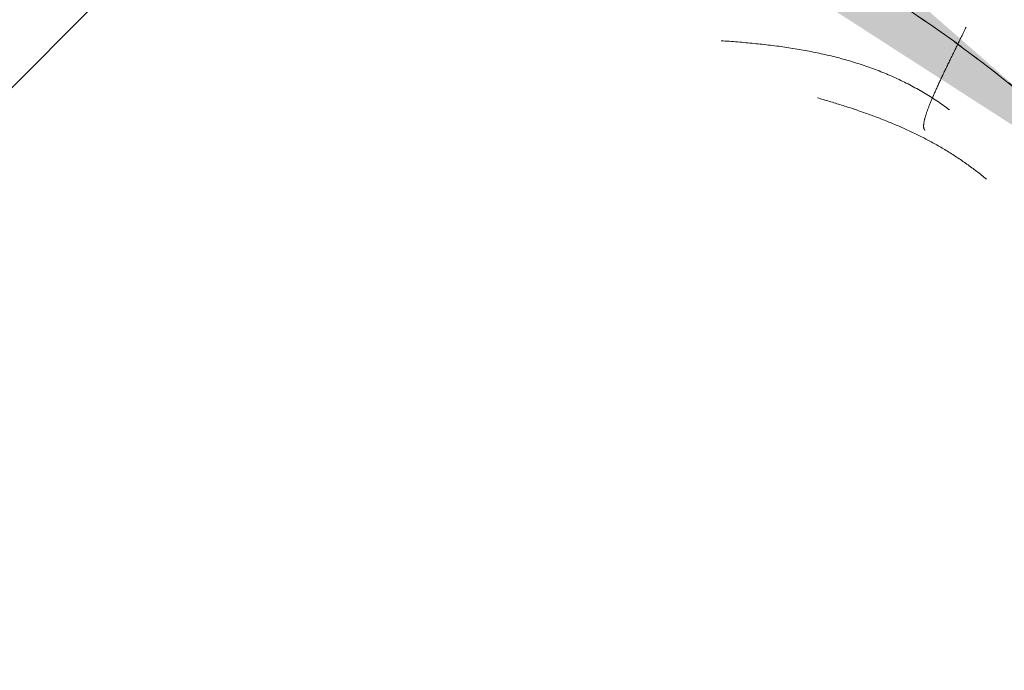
# Model space of a CAD drawing. Header units: millimetres. Extents: x 16156 to 91527, y 4646 to 113494.
# Tile 64 of 210: x 27702 to 27861, y 59739 to 59844. Entities that reach past the tile are written whole.
import ezdxf

# ---------------------------------------------------------------- set-up
doc = ezdxf.new("R2010")
doc.units = ezdxf.units.MM
doc.linetypes.add('ARC Demolished', pattern=[7.14375, 4.7625, -2.38125])
for name, color, linetype, lineweight in [('A--AR9__AlgVoorz', 1, 'Continuous', 9), ('A--L74__VasteSanitaireVoorz', 1, 'ARC Demolished', 9), ('A--L82__LosseGebruikersInvent', 1, 'ARC Demolished', 9)]:
    doc.layers.add(name, color=color, linetype=linetype, lineweight=lineweight)
pattern_1 = [(225, (27703.24, 59634.44), (212.132, -212.132), [])]

# ---------------------------------------------------------------- blocks, each defined once
blk = doc.blocks.new('FP_171-AB-Begane grond - slooptekening')
at = {"layer": 'A--L82__LosseGebruikersInvent', "color": 240, "linetype": 'Continuous'}
for p, q in [((27815.62, 59840.99), (27815.29, 59841.01)), ((27815.62, 59840.99), (27815.29, 59841.01)), ((27815.95, 59840.96), (27815.62, 59840.99)), ((27815.95, 59840.96), (27815.62, 59840.99)), ((27816.28, 59840.94), (27815.95, 59840.96)), ((27816.28, 59840.94), (27815.95, 59840.96)), ((27816.61, 59840.92), (27816.28, 59840.94)), ((27816.61, 59840.92), (27816.28, 59840.94)), ((27816.95, 59840.89), (27816.61, 59840.92)), ((27816.95, 59840.89), (27816.61, 59840.92)), ((27817.28, 59840.87), (27816.95, 59840.89)), ((27817.28, 59840.87), (27816.95, 59840.89)), ((27817.61, 59840.84), (27817.28, 59840.87)), ((27817.61, 59840.84), (27817.28, 59840.87)), ((27817.94, 59840.81), (27817.61, 59840.84)), ((27817.94, 59840.81), (27817.61, 59840.84)), ((27818.27, 59840.79), (27817.94, 59840.81)), ((27818.27, 59840.79), (27817.94, 59840.81)), ((27818.61, 59840.76), (27818.27, 59840.79)), ((27818.61, 59840.76), (27818.27, 59840.79)), ((27818.94, 59840.73), (27818.61, 59840.76)), ((27818.94, 59840.73), (27818.61, 59840.76)), ((27819.27, 59840.7), (27818.94, 59840.73)), ((27819.27, 59840.7), (27818.94, 59840.73)), ((27819.6, 59840.67), (27819.27, 59840.7)), ((27819.6, 59840.67), (27819.27, 59840.7)), ((27819.93, 59840.64), (27819.6, 59840.67)), ((27819.93, 59840.64), (27819.6, 59840.67)), ((27820.26, 59840.61), (27819.93, 59840.64)), ((27820.26, 59840.61), (27819.93, 59840.64)), ((27820.6, 59840.58), (27820.26, 59840.61)), ((27820.6, 59840.58), (27820.26, 59840.61)), ((27820.93, 59840.54), (27820.6, 59840.58)), ((27820.93, 59840.54), (27820.6, 59840.58)), ((27821.26, 59840.51), (27820.93, 59840.54)), ((27821.26, 59840.51), (27820.93, 59840.54)), ((27821.59, 59840.47), (27821.26, 59840.51)), ((27821.59, 59840.47), (27821.26, 59840.51)), ((27821.92, 59840.44), (27821.59, 59840.47)), ((27821.92, 59840.44), (27821.59, 59840.47)), ((27822.25, 59840.4), (27821.92, 59840.44)), ((27822.25, 59840.4), (27821.92, 59840.44)), ((27822.59, 59840.36), (27822.25, 59840.4)), ((27822.59, 59840.36), (27822.25, 59840.4)), ((27822.92, 59840.32), (27822.59, 59840.36)), ((27822.92, 59840.32), (27822.59, 59840.36)), ((27823.25, 59840.28), (27822.92, 59840.32)), ((27823.25, 59840.28), (27822.92, 59840.32)), ((27823.58, 59840.24), (27823.25, 59840.28)), ((27823.58, 59840.24), (27823.25, 59840.28)), ((27823.91, 59840.2), (27823.58, 59840.24)), ((27823.91, 59840.2), (27823.58, 59840.24)), ((27824.24, 59840.16), (27823.91, 59840.2)), ((27824.24, 59840.16), (27823.91, 59840.2)), ((27824.57, 59840.12), (27824.24, 59840.16)), ((27824.57, 59840.12), (27824.24, 59840.16)), ((27824.9, 59840.07), (27824.57, 59840.12)), ((27824.9, 59840.07), (27824.57, 59840.12)), ((27825.23, 59840.02), (27824.9, 59840.07)), ((27825.23, 59840.02), (27824.9, 59840.07)), ((27825.56, 59839.98), (27825.23, 59840.02)), ((27825.56, 59839.98), (27825.23, 59840.02)), ((27825.89, 59839.93), (27825.56, 59839.98)), ((27825.89, 59839.93), (27825.56, 59839.98)), ((27826.22, 59839.88), (27825.89, 59839.93)), ((27826.22, 59839.88), (27825.89, 59839.93)), ((27826.54, 59839.83), (27826.22, 59839.88)), ((27826.54, 59839.83), (27826.22, 59839.88)), ((27826.87, 59839.78), (27826.54, 59839.83)), ((27826.87, 59839.78), (27826.54, 59839.83)), ((27827.2, 59839.73), (27826.87, 59839.78)), ((27827.2, 59839.73), (27826.87, 59839.78)), ((27827.53, 59839.67), (27827.2, 59839.73)), ((27827.53, 59839.67), (27827.2, 59839.73)), ((27827.85, 59839.62), (27827.53, 59839.67)), ((27827.85, 59839.62), (27827.53, 59839.67)), ((27828.18, 59839.56), (27827.85, 59839.62)), ((27828.18, 59839.56), (27827.85, 59839.62)), ((27828.51, 59839.5), (27828.18, 59839.56)), ((27828.51, 59839.5), (27828.18, 59839.56)), ((27828.83, 59839.44), (27828.51, 59839.5)), ((27828.83, 59839.44), (27828.51, 59839.5)), ((27829.16, 59839.38), (27828.83, 59839.44)), ((27829.16, 59839.38), (27828.83, 59839.44)), ((27829.48, 59839.32), (27829.16, 59839.38)), ((27829.48, 59839.32), (27829.16, 59839.38)), ((27829.81, 59839.26), (27829.48, 59839.32)), ((27829.81, 59839.26), (27829.48, 59839.32)), ((27830.13, 59839.19), (27829.81, 59839.26)), ((27830.13, 59839.19), (27829.81, 59839.26)), ((27830.46, 59839.13), (27830.13, 59839.19)), ((27830.46, 59839.13), (27830.13, 59839.19)), ((27830.78, 59839.06), (27830.46, 59839.13)), ((27830.78, 59839.06), (27830.46, 59839.13)), ((27831.1, 59838.99), (27830.78, 59839.06)), ((27831.1, 59838.99), (27830.78, 59839.06)), ((27831.42, 59838.92), (27831.1, 59838.99)), ((27831.42, 59838.92), (27831.1, 59838.99)), ((27831.74, 59838.85), (27831.42, 59838.92)), ((27831.74, 59838.85), (27831.42, 59838.92)), ((27832.07, 59838.78), (27831.74, 59838.85)), ((27832.07, 59838.78), (27831.74, 59838.85)), ((27832.39, 59838.71), (27832.07, 59838.78)), ((27832.39, 59838.71), (27832.07, 59838.78)), ((27832.71, 59838.63), (27832.39, 59838.71)), ((27832.71, 59838.63), (27832.39, 59838.71)), ((27833.02, 59838.56), (27832.71, 59838.63)), ((27833.02, 59838.56), (27832.71, 59838.63)), ((27833.34, 59838.48), (27833.02, 59838.56)), ((27833.34, 59838.48), (27833.02, 59838.56)), ((27833.66, 59838.4), (27833.34, 59838.48)), ((27833.66, 59838.4), (27833.34, 59838.48)), ((27833.98, 59838.32), (27833.66, 59838.4)), ((27833.98, 59838.32), (27833.66, 59838.4)), ((27834.3, 59838.23), (27833.98, 59838.32)), ((27834.3, 59838.23), (27833.98, 59838.32)), ((27834.61, 59838.15), (27834.3, 59838.23)), ((27834.61, 59838.15), (27834.3, 59838.23)), ((27834.93, 59838.06), (27834.61, 59838.15)), ((27834.93, 59838.06), (27834.61, 59838.15)), ((27835.24, 59837.98), (27834.93, 59838.06)), ((27835.24, 59837.98), (27834.93, 59838.06)), ((27835.56, 59837.89), (27835.24, 59837.98)), ((27835.56, 59837.89), (27835.24, 59837.98)), ((27835.87, 59837.8), (27835.56, 59837.89)), ((27835.87, 59837.8), (27835.56, 59837.89)), ((27836.18, 59837.71), (27835.87, 59837.8)), ((27836.18, 59837.71), (27835.87, 59837.8)), ((27836.49, 59837.61), (27836.18, 59837.71)), ((27836.49, 59837.61), (27836.18, 59837.71)), ((27836.8, 59837.52), (27836.49, 59837.61)), ((27836.8, 59837.52), (27836.49, 59837.61)), ((27837.11, 59837.42), (27836.8, 59837.52)), ((27837.11, 59837.42), (27836.8, 59837.52)), ((27837.42, 59837.32), (27837.11, 59837.42)), ((27837.42, 59837.32), (27837.11, 59837.42)), ((27837.73, 59837.22), (27837.42, 59837.32)), ((27837.73, 59837.22), (27837.42, 59837.32)), ((27838.04, 59837.12), (27837.73, 59837.22)), ((27838.04, 59837.12), (27837.73, 59837.22)), ((27838.35, 59837.02), (27838.04, 59837.12)), ((27838.35, 59837.02), (27838.04, 59837.12)), ((27838.65, 59836.91), (27838.35, 59837.02)), ((27838.65, 59836.91), (27838.35, 59837.02)), ((27838.96, 59836.81), (27838.65, 59836.91)), ((27838.96, 59836.81), (27838.65, 59836.91)), ((27839.26, 59836.7), (27838.96, 59836.81)), ((27839.26, 59836.7), (27838.96, 59836.81)), ((27839.57, 59836.59), (27839.26, 59836.7)), ((27839.57, 59836.59), (27839.26, 59836.7)), ((27839.87, 59836.48), (27839.57, 59836.59)), ((27839.87, 59836.48), (27839.57, 59836.59)), ((27840.17, 59836.37), (27839.87, 59836.48)), ((27840.17, 59836.37), (27839.87, 59836.48)), ((27840.47, 59836.25), (27840.17, 59836.37)), ((27840.47, 59836.25), (27840.17, 59836.37)), ((27840.77, 59836.14), (27840.47, 59836.25)), ((27840.77, 59836.14), (27840.47, 59836.25)), ((27841.07, 59836.02), (27840.77, 59836.14)), ((27841.07, 59836.02), (27840.77, 59836.14)), ((27841.37, 59835.9), (27841.07, 59836.02)), ((27841.37, 59835.9), (27841.07, 59836.02)), ((27841.67, 59835.78), (27841.37, 59835.9)), ((27841.67, 59835.78), (27841.37, 59835.9)), ((27841.96, 59835.65), (27841.67, 59835.78)), ((27841.96, 59835.65), (27841.67, 59835.78)), ((27842.26, 59835.53), (27841.96, 59835.65)), ((27842.26, 59835.53), (27841.96, 59835.65)), ((27842.55, 59835.4), (27842.26, 59835.53)), ((27842.55, 59835.4), (27842.26, 59835.53)), ((27842.85, 59835.27), (27842.55, 59835.4)), ((27842.85, 59835.27), (27842.55, 59835.4)), ((27843.14, 59835.14), (27842.85, 59835.27)), ((27843.14, 59835.14), (27842.85, 59835.27)), ((27843.43, 59835.01), (27843.14, 59835.14)), ((27843.43, 59835.01), (27843.14, 59835.14)), ((27843.72, 59834.88), (27843.43, 59835.01)), ((27843.72, 59834.88), (27843.43, 59835.01)), ((27844.01, 59834.74), (27843.72, 59834.88)), ((27844.01, 59834.74), (27843.72, 59834.88)), ((27844.3, 59834.6), (27844.01, 59834.74)), ((27844.3, 59834.6), (27844.01, 59834.74)), ((27844.58, 59834.46), (27844.3, 59834.6)), ((27844.58, 59834.46), (27844.3, 59834.6)), ((27844.87, 59834.32), (27844.58, 59834.46)), ((27844.87, 59834.32), (27844.58, 59834.46)), ((27845.15, 59834.18), (27844.87, 59834.32)), ((27845.15, 59834.18), (27844.87, 59834.32)), ((27845.44, 59834.04), (27845.15, 59834.18)), ((27845.44, 59834.04), (27845.15, 59834.18)), ((27845.72, 59833.89), (27845.44, 59834.04)), ((27845.72, 59833.89), (27845.44, 59834.04)), ((27846, 59833.74), (27845.72, 59833.89)), ((27846, 59833.74), (27845.72, 59833.89)), ((27846.28, 59833.59), (27846, 59833.74)), ((27846.28, 59833.59), (27846, 59833.74)), ((27846.56, 59833.44), (27846.28, 59833.59)), ((27846.56, 59833.44), (27846.28, 59833.59)), ((27846.84, 59833.29), (27846.56, 59833.44)), ((27846.84, 59833.29), (27846.56, 59833.44)), ((27847.11, 59833.13), (27846.84, 59833.29)), ((27847.11, 59833.13), (27846.84, 59833.29)), ((27847.39, 59832.98), (27847.11, 59833.13)), ((27847.39, 59832.98), (27847.11, 59833.13)), ((27847.66, 59832.82), (27847.39, 59832.98)), ((27847.66, 59832.82), (27847.39, 59832.98)), ((27847.94, 59832.66), (27847.66, 59832.82)), ((27847.94, 59832.66), (27847.66, 59832.82)), ((27848.21, 59832.49), (27847.94, 59832.66)), ((27848.21, 59832.49), (27847.94, 59832.66)), ((27848.48, 59832.33), (27848.21, 59832.49)), ((27848.48, 59832.33), (27848.21, 59832.49)), ((27848.75, 59832.16), (27848.48, 59832.33)), ((27848.75, 59832.16), (27848.48, 59832.33)), ((27849.02, 59832), (27848.75, 59832.16)), ((27849.02, 59832), (27848.75, 59832.16)), ((27849.28, 59831.83), (27849.02, 59832)), ((27849.28, 59831.83), (27849.02, 59832)), ((27849.55, 59831.66), (27849.28, 59831.83)), ((27849.55, 59831.66), (27849.28, 59831.83)), ((27849.81, 59831.48), (27849.55, 59831.66)), ((27849.81, 59831.48), (27849.55, 59831.66)), ((27850.08, 59831.31), (27849.81, 59831.48)), ((27850.08, 59831.31), (27849.81, 59831.48)), ((27850.34, 59831.13), (27850.08, 59831.31)), ((27850.34, 59831.13), (27850.08, 59831.31)), ((27850.6, 59830.95), (27850.34, 59831.13)), ((27850.6, 59830.95), (27850.34, 59831.13)), ((27850.86, 59830.77), (27850.6, 59830.95)), ((27850.86, 59830.77), (27850.6, 59830.95)), ((27851.12, 59830.59), (27850.86, 59830.77)), ((27851.12, 59830.59), (27850.86, 59830.77)), ((27851.37, 59830.41), (27851.12, 59830.59)), ((27851.37, 59830.41), (27851.12, 59830.59)), ((27851.63, 59830.22), (27851.37, 59830.41)), ((27851.63, 59830.22), (27851.37, 59830.41)), ((27851.88, 59830.04), (27851.63, 59830.22)), ((27851.88, 59830.04), (27851.63, 59830.22)), ((27852.13, 59829.85), (27851.88, 59830.04)), ((27852.13, 59829.85), (27851.88, 59830.04))]:
    blk.add_line(p, q, dxfattribs=at)
blk = doc.blocks.new('FP_175-AB-Begane grond - slooptekening')
at = {"layer": 'A--L74__VasteSanitaireVoorz', "color": 240, "linetype": 'Continuous'}
for p, q in [((-144.94, -192.13), (-144.91, -192.16)), ((-144.94, -192.13), (-144.91, -192.16)), ((-144.91, -192.16), (-144.89, -192.18)), ((-144.91, -192.16), (-144.89, -192.18)), ((-144.89, -192.18), (-144.87, -192.21)), ((-144.89, -192.18), (-144.87, -192.21)), ((-144.87, -192.21), (-144.85, -192.24)), ((-144.87, -192.21), (-144.85, -192.24)), ((-144.85, -192.24), (-144.83, -192.27)), ((-144.85, -192.24), (-144.83, -192.27)), ((-144.83, -192.27), (-144.81, -192.31)), ((-144.83, -192.27), (-144.81, -192.31)), ((-144.86, -193.81), (-144.88, -193.9)), ((-144.86, -193.81), (-144.88, -193.9)), ((-144.84, -193.73), (-144.86, -193.81)), ((-144.84, -193.73), (-144.86, -193.81)), ((-144.82, -193.65), (-144.84, -193.73)), ((-144.82, -193.65), (-144.84, -193.73)), ((-144.81, -193.57), (-144.82, -193.65)), ((-144.81, -193.57), (-144.82, -193.65)), ((-144.81, -192.31), (-144.79, -192.34)), ((-144.81, -192.31), (-144.79, -192.34)), ((-144.79, -193.49), (-144.81, -193.57)), ((-144.79, -193.49), (-144.81, -193.57)), ((-144.79, -192.34), (-144.78, -192.38)), ((-144.79, -192.34), (-144.78, -192.38)), ((-144.78, -193.41), (-144.79, -193.49)), ((-144.78, -193.41), (-144.79, -193.49)), ((-144.78, -192.38), (-144.77, -192.42)), ((-144.78, -192.38), (-144.77, -192.42)), ((-144.77, -193.34), (-144.78, -193.41)), ((-144.77, -193.34), (-144.78, -193.41)), ((-144.77, -192.42), (-144.75, -192.46)), ((-144.77, -192.42), (-144.75, -192.46)), ((-144.75, -193.27), (-144.77, -193.34)), ((-144.75, -193.27), (-144.77, -193.34)), ((-144.75, -192.46), (-144.74, -192.51)), ((-144.75, -192.46), (-144.74, -192.51)), ((-144.74, -193.2), (-144.75, -193.27)), ((-144.74, -193.2), (-144.75, -193.27)), ((-144.74, -192.51), (-144.74, -192.55)), ((-144.74, -192.51), (-144.74, -192.55)), ((-144.74, -192.55), (-144.73, -192.6)), ((-144.74, -192.55), (-144.73, -192.6)), ((-144.73, -193.06), (-144.74, -193.13)), ((-144.73, -193.06), (-144.74, -193.13)), ((-144.74, -193.13), (-144.74, -193.2)), ((-144.74, -193.13), (-144.74, -193.2)), ((-144.73, -192.6), (-144.72, -192.65)), ((-144.73, -192.6), (-144.72, -192.65)), ((-144.72, -193), (-144.73, -193.06)), ((-144.72, -193), (-144.73, -193.06)), ((-144.72, -192.65), (-144.72, -192.71)), ((-144.72, -192.65), (-144.72, -192.71)), ((-144.72, -192.71), (-144.72, -192.76)), ((-144.72, -192.71), (-144.72, -192.76)), ((-144.72, -192.76), (-144.72, -192.82)), ((-144.72, -192.76), (-144.72, -192.82)), ((-144.72, -192.82), (-144.72, -192.87)), ((-144.72, -192.82), (-144.72, -192.87)), ((-144.72, -192.87), (-144.72, -192.94)), ((-144.72, -192.87), (-144.72, -192.94)), ((-144.72, -192.94), (-144.72, -193)), ((-144.72, -192.94), (-144.72, -193)), ((-145.36, -195.41), (-145.4, -195.53)), ((-145.36, -195.41), (-145.4, -195.53)), ((-145.32, -195.3), (-145.36, -195.41)), ((-145.32, -195.3), (-145.36, -195.41)), ((-145.28, -195.19), (-145.32, -195.3)), ((-145.28, -195.19), (-145.32, -195.3)), ((-145.24, -195.08), (-145.28, -195.19)), ((-145.24, -195.08), (-145.28, -195.19)), ((-145.2, -194.97), (-145.24, -195.08)), ((-145.2, -194.97), (-145.24, -195.08)), ((-145.17, -194.86), (-145.2, -194.97)), ((-145.17, -194.86), (-145.2, -194.97)), ((-145.13, -194.76), (-145.17, -194.86)), ((-145.13, -194.76), (-145.17, -194.86)), ((-145.1, -194.65), (-145.13, -194.76)), ((-145.1, -194.65), (-145.13, -194.76)), ((-145.07, -194.55), (-145.1, -194.65)), ((-145.07, -194.55), (-145.1, -194.65)), ((-145.04, -194.45), (-145.07, -194.55)), ((-145.04, -194.45), (-145.07, -194.55)), ((-145.01, -194.36), (-145.04, -194.45)), ((-145.01, -194.36), (-145.04, -194.45)), ((-144.98, -194.26), (-145.01, -194.36)), ((-144.98, -194.26), (-145.01, -194.36)), ((-144.95, -194.17), (-144.98, -194.26)), ((-144.95, -194.17), (-144.98, -194.26)), ((-144.93, -194.08), (-144.95, -194.17)), ((-144.93, -194.08), (-144.95, -194.17)), ((-144.91, -193.99), (-144.93, -194.08)), ((-144.91, -193.99), (-144.93, -194.08)), ((-144.88, -193.9), (-144.91, -193.99)), ((-144.88, -193.9), (-144.91, -193.99)), ((-146, -197.04), (-146.06, -197.17)), ((-146, -197.04), (-146.06, -197.17)), ((-145.95, -196.9), (-146, -197.04)), ((-145.95, -196.9), (-146, -197.04)), ((-145.89, -196.77), (-145.95, -196.9)), ((-145.89, -196.77), (-145.95, -196.9)), ((-145.84, -196.64), (-145.89, -196.77)), ((-145.84, -196.64), (-145.89, -196.77)), ((-145.78, -196.51), (-145.84, -196.64)), ((-145.78, -196.51), (-145.84, -196.64)), ((-145.73, -196.38), (-145.78, -196.51)), ((-145.73, -196.38), (-145.78, -196.51)), ((-145.68, -196.25), (-145.73, -196.38)), ((-145.68, -196.25), (-145.73, -196.38)), ((-145.63, -196.13), (-145.68, -196.25)), ((-145.63, -196.13), (-145.68, -196.25)), ((-145.58, -196), (-145.63, -196.13)), ((-145.58, -196), (-145.63, -196.13)), ((-145.54, -195.88), (-145.58, -196)), ((-145.54, -195.88), (-145.58, -196)), ((-145.49, -195.76), (-145.54, -195.88)), ((-145.49, -195.76), (-145.54, -195.88)), ((-145.45, -195.64), (-145.49, -195.76)), ((-145.45, -195.64), (-145.49, -195.76)), ((-145.4, -195.53), (-145.45, -195.64)), ((-145.4, -195.53), (-145.45, -195.64)), ((-146.69, -198.62), (-146.76, -198.77)), ((-146.69, -198.62), (-146.76, -198.77)), ((-146.62, -198.47), (-146.69, -198.62)), ((-146.62, -198.47), (-146.69, -198.62)), ((-146.56, -198.32), (-146.62, -198.47)), ((-146.56, -198.32), (-146.62, -198.47)), ((-146.49, -198.17), (-146.56, -198.32)), ((-146.49, -198.17), (-146.56, -198.32)), ((-146.43, -198.02), (-146.49, -198.17)), ((-146.43, -198.02), (-146.49, -198.17)), ((-146.36, -197.88), (-146.43, -198.02)), ((-146.36, -197.88), (-146.43, -198.02)), ((-146.3, -197.73), (-146.36, -197.88)), ((-146.3, -197.73), (-146.36, -197.88)), ((-146.24, -197.59), (-146.3, -197.73)), ((-146.24, -197.59), (-146.3, -197.73)), ((-146.18, -197.45), (-146.24, -197.59)), ((-146.18, -197.45), (-146.24, -197.59)), ((-146.12, -197.31), (-146.18, -197.45)), ((-146.12, -197.31), (-146.18, -197.45)), ((-146.06, -197.17), (-146.12, -197.31)), ((-146.06, -197.17), (-146.12, -197.31)), ((-147.42, -200.19), (-147.49, -200.36)), ((-147.42, -200.19), (-147.49, -200.36)), ((-147.34, -200.03), (-147.42, -200.19)), ((-147.34, -200.03), (-147.42, -200.19)), ((-147.26, -199.87), (-147.34, -200.03)), ((-147.26, -199.87), (-147.34, -200.03)), ((-147.19, -199.71), (-147.26, -199.87)), ((-147.19, -199.71), (-147.26, -199.87)), ((-147.12, -199.55), (-147.19, -199.71)), ((-147.12, -199.55), (-147.19, -199.71)), ((-147.04, -199.39), (-147.12, -199.55)), ((-147.04, -199.39), (-147.12, -199.55)), ((-146.97, -199.23), (-147.04, -199.39)), ((-146.97, -199.23), (-147.04, -199.39)), ((-146.9, -199.08), (-146.97, -199.23)), ((-146.9, -199.08), (-146.97, -199.23)), ((-146.83, -198.92), (-146.9, -199.08)), ((-146.83, -198.92), (-146.9, -199.08)), ((-146.76, -198.77), (-146.83, -198.92)), ((-146.76, -198.77), (-146.83, -198.92)), ((-148.13, -201.71), (-148.22, -201.89)), ((-148.13, -201.71), (-148.22, -201.89)), ((-148.05, -201.54), (-148.13, -201.71)), ((-148.05, -201.54), (-148.13, -201.71)), ((-147.97, -201.37), (-148.05, -201.54)), ((-147.97, -201.37), (-148.05, -201.54)), ((-147.89, -201.2), (-147.97, -201.37)), ((-147.89, -201.2), (-147.97, -201.37)), ((-147.81, -201.03), (-147.89, -201.2)), ((-147.81, -201.03), (-147.89, -201.2)), ((-147.73, -200.86), (-147.81, -201.03)), ((-147.73, -200.86), (-147.81, -201.03)), ((-147.65, -200.69), (-147.73, -200.86)), ((-147.65, -200.69), (-147.73, -200.86)), ((-147.57, -200.52), (-147.65, -200.69)), ((-147.57, -200.52), (-147.65, -200.69)), ((-147.49, -200.36), (-147.57, -200.52)), ((-147.49, -200.36), (-147.57, -200.52)), ((-148.9, -203.31), (-148.99, -203.49)), ((-148.9, -203.31), (-148.99, -203.49)), ((-148.82, -203.13), (-148.9, -203.31)), ((-148.82, -203.13), (-148.9, -203.31)), ((-148.73, -202.95), (-148.82, -203.13)), ((-148.73, -202.95), (-148.82, -203.13)), ((-148.64, -202.77), (-148.73, -202.95)), ((-148.64, -202.77), (-148.73, -202.95)), ((-148.56, -202.59), (-148.64, -202.77)), ((-148.56, -202.59), (-148.64, -202.77)), ((-148.47, -202.41), (-148.56, -202.59)), ((-148.47, -202.41), (-148.56, -202.59)), ((-148.39, -202.24), (-148.47, -202.41)), ((-148.39, -202.24), (-148.47, -202.41)), ((-148.3, -202.06), (-148.39, -202.24)), ((-148.3, -202.06), (-148.39, -202.24)), ((-148.22, -201.89), (-148.3, -202.06)), ((-148.22, -201.89), (-148.3, -202.06)), ((-149.71, -204.97), (-149.81, -205.15)), ((-149.71, -204.97), (-149.81, -205.15)), ((-149.62, -204.78), (-149.71, -204.97)), ((-149.62, -204.78), (-149.71, -204.97)), ((-149.53, -204.59), (-149.62, -204.78)), ((-149.53, -204.59), (-149.62, -204.78)), ((-149.44, -204.41), (-149.53, -204.59)), ((-149.44, -204.41), (-149.53, -204.59)), ((-149.35, -204.22), (-149.44, -204.41)), ((-149.35, -204.22), (-149.44, -204.41)), ((-149.26, -204.04), (-149.35, -204.22)), ((-149.26, -204.04), (-149.35, -204.22)), ((-149.17, -203.86), (-149.26, -204.04)), ((-149.17, -203.86), (-149.26, -204.04)), ((-149.08, -203.67), (-149.17, -203.86)), ((-149.08, -203.67), (-149.17, -203.86)), ((-148.99, -203.49), (-149.08, -203.67)), ((-148.99, -203.49), (-149.08, -203.67)), ((-150.45, -206.47), (-150.55, -206.67)), ((-150.45, -206.47), (-150.55, -206.67)), ((-150.36, -206.28), (-150.45, -206.47)), ((-150.36, -206.28), (-150.45, -206.47)), ((-150.27, -206.09), (-150.36, -206.28)), ((-150.27, -206.09), (-150.36, -206.28)), ((-150.17, -205.91), (-150.27, -206.09)), ((-150.17, -205.91), (-150.27, -206.09)), ((-150.08, -205.72), (-150.17, -205.91)), ((-150.08, -205.72), (-150.17, -205.91)), ((-149.99, -205.53), (-150.08, -205.72)), ((-149.99, -205.53), (-150.08, -205.72)), ((-149.9, -205.34), (-149.99, -205.53)), ((-149.9, -205.34), (-149.99, -205.53)), ((-149.81, -205.15), (-149.9, -205.34)), ((-149.81, -205.15), (-149.9, -205.34)), ((-151.21, -208), (-151.3, -208.2)), ((-151.21, -208), (-151.3, -208.2)), ((-151.11, -207.81), (-151.21, -208)), ((-151.11, -207.81), (-151.21, -208)), ((-151.02, -207.62), (-151.11, -207.81)), ((-151.02, -207.62), (-151.11, -207.81)), ((-150.92, -207.43), (-151.02, -207.62)), ((-150.92, -207.43), (-151.02, -207.62)), ((-150.83, -207.24), (-150.92, -207.43)), ((-150.83, -207.24), (-150.92, -207.43)), ((-150.74, -207.05), (-150.83, -207.24)), ((-150.74, -207.05), (-150.83, -207.24)), ((-150.64, -206.86), (-150.74, -207.05)), ((-150.64, -206.86), (-150.74, -207.05)), ((-150.55, -206.67), (-150.64, -206.86)), ((-150.55, -206.67), (-150.64, -206.86)), ((-151.49, -208.58), (-151.58, -208.77)), ((-151.49, -208.58), (-151.58, -208.77)), ((-151.39, -208.39), (-151.49, -208.58)), ((-151.39, -208.39), (-151.49, -208.58)), ((-151.3, -208.2), (-151.39, -208.39)), ((-151.3, -208.2), (-151.39, -208.39))]:
    blk.add_line(p, q, dxfattribs=at)
at = {"layer": 'A--L74__VasteSanitaireVoorz', "flags": 128}
blk.add_lwpolyline([(255, 0), (254.8, -10.2), (254.18, -20.38), (253.17, -30.53), (251.74, -40.63), (249.92, -50.66), (247.69, -60.61), (245.07, -70.47), (242.06, -80.21), (238.65, -89.83), (234.87, -99.3), (230.71, -108.61), (226.18, -117.75), (221.29, -126.7), (216.05, -135.45), (210.46, -143.98), (204.53, -152.28), (198.28, -160.34), (191.71, -168.14), (184.83, -175.67), (177.66, -182.93), (170.2, -189.88), (162.47, -196.54), (154.48, -202.88), (146.25, -208.89), (137.78, -214.58), (129.09, -219.91), (120.19, -224.9), (111.1, -229.53), (101.83, -233.78), (92.4, -237.67), (82.82, -241.17), (73.11, -244.29), (63.28, -247.02), (53.36, -249.36), (43.34, -251.29), (33.26, -252.82), (23.12, -253.95), (12.95, -254.67), (2.75, -254.99), (-7.45, -254.89), (-17.63, -254.39), (-27.79, -253.48), (-37.91, -252.17), (-47.96, -250.45), (-57.94, -248.33), (-67.82, -245.82), (-77.6, -242.91), (-87.25, -239.61), (-96.76, -235.93), (-106.12, -231.87), (-115.3, -227.44), (-124.31, -222.65), (-133.11, -217.5), (-141.7, -212), (-150.07, -206.17), (-158.19, -200), (-166.06, -193.51), (-173.67, -186.72), (-181, -179.62), (-188.04, -172.24), (-194.77, -164.59), (-201.2, -156.67), (-207.3, -148.49), (-213.08, -140.09), (-218.51, -131.45), (-223.59, -122.61), (-228.31, -113.57), (-232.67, -104.35), (-236.66, -94.96), (-240.27, -85.42), (-243.49, -75.75), (-246.32, -65.95), (-248.76, -56.04), (-250.81, -46.05), (-252.45, -35.99), (-253.69, -25.86), (-254.52, -15.7), (-254.94, -5.51), (-255, 0)], dxfattribs=at)
blk = doc.blocks.new('FP_177-AB-Begane grond - slooptekening')
at = {"layer": 'A--L74__VasteSanitaireVoorz', "color": 240, "linetype": 'Continuous'}
for p, q in [((-154.84, -184.25), (-154.65, -184.4)), ((-154.84, -184.25), (-154.65, -184.4)), ((-154.65, -184.4), (-154.45, -184.56)), ((-154.65, -184.4), (-154.45, -184.56)), ((-154.45, -184.56), (-154.26, -184.72)), ((-154.45, -184.56), (-154.26, -184.72)), ((-154.26, -184.72), (-154.07, -184.88)), ((-154.26, -184.72), (-154.07, -184.88)), ((-154.07, -184.88), (-153.87, -185.03)), ((-154.07, -184.88), (-153.87, -185.03)), ((-153.87, -185.03), (-153.68, -185.19)), ((-153.87, -185.03), (-153.68, -185.19)), ((-153.68, -185.19), (-153.48, -185.34)), ((-153.68, -185.19), (-153.48, -185.34)), ((-153.48, -185.34), (-153.29, -185.49)), ((-153.48, -185.34), (-153.29, -185.49)), ((-153.29, -185.49), (-153.09, -185.64)), ((-153.29, -185.49), (-153.09, -185.64)), ((-153.09, -185.64), (-152.89, -185.79)), ((-153.09, -185.64), (-152.89, -185.79)), ((-152.89, -185.79), (-152.69, -185.94)), ((-152.89, -185.79), (-152.69, -185.94)), ((-152.69, -185.94), (-152.49, -186.09)), ((-152.69, -185.94), (-152.49, -186.09)), ((-152.49, -186.09), (-152.29, -186.24)), ((-152.49, -186.09), (-152.29, -186.24)), ((-152.29, -186.24), (-152.09, -186.39)), ((-152.29, -186.24), (-152.09, -186.39)), ((-152.09, -186.39), (-151.89, -186.53)), ((-152.09, -186.39), (-151.89, -186.53)), ((-151.89, -186.53), (-151.69, -186.68)), ((-151.89, -186.53), (-151.69, -186.68)), ((-151.69, -186.68), (-151.48, -186.82)), ((-151.69, -186.68), (-151.48, -186.82)), ((-151.48, -186.82), (-151.28, -186.96)), ((-151.48, -186.82), (-151.28, -186.96)), ((-151.28, -186.96), (-151.07, -187.11)), ((-151.28, -186.96), (-151.07, -187.11)), ((-151.07, -187.11), (-150.87, -187.25)), ((-151.07, -187.11), (-150.87, -187.25)), ((-150.87, -187.25), (-150.66, -187.39)), ((-150.87, -187.25), (-150.66, -187.39)), ((-150.66, -187.39), (-150.46, -187.53)), ((-150.66, -187.39), (-150.46, -187.53)), ((-150.46, -187.53), (-150.25, -187.66)), ((-150.46, -187.53), (-150.25, -187.66)), ((-150.25, -187.66), (-150.04, -187.8)), ((-150.25, -187.66), (-150.04, -187.8)), ((-150.04, -187.8), (-149.83, -187.94)), ((-150.04, -187.8), (-149.83, -187.94)), ((-149.83, -187.94), (-149.62, -188.07)), ((-149.83, -187.94), (-149.62, -188.07)), ((-149.62, -188.07), (-149.41, -188.21)), ((-149.62, -188.07), (-149.41, -188.21)), ((-149.41, -188.21), (-149.2, -188.34)), ((-149.41, -188.21), (-149.2, -188.34)), ((-149.2, -188.34), (-148.99, -188.48)), ((-149.2, -188.34), (-148.99, -188.48)), ((-148.99, -188.48), (-148.78, -188.61)), ((-148.99, -188.48), (-148.78, -188.61)), ((-148.78, -188.61), (-148.56, -188.74)), ((-148.78, -188.61), (-148.56, -188.74)), ((-148.56, -188.74), (-148.35, -188.87)), ((-148.56, -188.74), (-148.35, -188.87)), ((-148.35, -188.87), (-148.14, -189)), ((-148.35, -188.87), (-148.14, -189)), ((-148.14, -189), (-147.92, -189.13)), ((-148.14, -189), (-147.92, -189.13)), ((-147.92, -189.13), (-147.71, -189.25)), ((-147.92, -189.13), (-147.71, -189.25)), ((-147.71, -189.25), (-147.49, -189.38)), ((-147.71, -189.25), (-147.49, -189.38)), ((-147.49, -189.38), (-147.27, -189.51)), ((-147.49, -189.38), (-147.27, -189.51)), ((-147.27, -189.51), (-147.06, -189.63)), ((-147.27, -189.51), (-147.06, -189.63)), ((-147.06, -189.63), (-146.84, -189.75)), ((-147.06, -189.63), (-146.84, -189.75)), ((-146.84, -189.75), (-146.62, -189.88)), ((-146.84, -189.75), (-146.62, -189.88)), ((-146.62, -189.88), (-146.4, -190)), ((-146.62, -189.88), (-146.4, -190)), ((-146.4, -190), (-146.18, -190.12)), ((-146.4, -190), (-146.18, -190.12)), ((-146.18, -190.12), (-145.96, -190.24)), ((-146.18, -190.12), (-145.96, -190.24)), ((-145.96, -190.24), (-145.74, -190.36)), ((-145.96, -190.24), (-145.74, -190.36)), ((-145.74, -190.36), (-145.52, -190.48)), ((-145.74, -190.36), (-145.52, -190.48)), ((-145.52, -190.48), (-145.3, -190.6)), ((-145.52, -190.48), (-145.3, -190.6)), ((-145.3, -190.6), (-145.07, -190.71)), ((-145.3, -190.6), (-145.07, -190.71)), ((-145.07, -190.71), (-144.85, -190.83)), ((-145.07, -190.71), (-144.85, -190.83)), ((-144.85, -190.83), (-144.63, -190.94)), ((-144.85, -190.83), (-144.63, -190.94)), ((-144.63, -190.94), (-144.4, -191.06)), ((-144.63, -190.94), (-144.4, -191.06)), ((-144.4, -191.06), (-144.18, -191.17)), ((-144.4, -191.06), (-144.18, -191.17)), ((-144.18, -191.17), (-143.95, -191.28)), ((-144.18, -191.17), (-143.95, -191.28)), ((-143.95, -191.28), (-143.73, -191.39)), ((-143.95, -191.28), (-143.73, -191.39)), ((-143.73, -191.39), (-143.5, -191.51)), ((-143.73, -191.39), (-143.5, -191.51)), ((-143.5, -191.51), (-143.28, -191.62)), ((-143.5, -191.51), (-143.28, -191.62)), ((-143.28, -191.62), (-143.05, -191.72)), ((-143.28, -191.62), (-143.05, -191.72)), ((-143.05, -191.72), (-142.82, -191.83)), ((-143.05, -191.72), (-142.82, -191.83)), ((-142.82, -191.83), (-142.59, -191.94)), ((-142.82, -191.83), (-142.59, -191.94)), ((-142.59, -191.94), (-142.36, -192.05)), ((-142.59, -191.94), (-142.36, -192.05)), ((-142.36, -192.05), (-142.14, -192.15)), ((-142.36, -192.05), (-142.14, -192.15)), ((-142.14, -192.15), (-141.91, -192.26)), ((-142.14, -192.15), (-141.91, -192.26)), ((-141.91, -192.26), (-141.68, -192.36)), ((-141.91, -192.26), (-141.68, -192.36)), ((-141.68, -192.36), (-141.45, -192.47)), ((-141.68, -192.36), (-141.45, -192.47)), ((-141.45, -192.47), (-141.21, -192.57)), ((-141.45, -192.47), (-141.21, -192.57)), ((-141.21, -192.57), (-140.98, -192.67)), ((-141.21, -192.57), (-140.98, -192.67)), ((-140.98, -192.67), (-140.75, -192.77)), ((-140.98, -192.67), (-140.75, -192.77)), ((-140.75, -192.77), (-140.52, -192.87)), ((-140.75, -192.77), (-140.52, -192.87)), ((-140.52, -192.87), (-140.29, -192.97)), ((-140.52, -192.87), (-140.29, -192.97)), ((-140.29, -192.97), (-140.05, -193.07)), ((-140.29, -192.97), (-140.05, -193.07)), ((-140.05, -193.07), (-139.82, -193.17)), ((-140.05, -193.07), (-139.82, -193.17)), ((-139.82, -193.17), (-139.59, -193.26)), ((-139.82, -193.17), (-139.59, -193.26)), ((-139.59, -193.26), (-139.35, -193.36)), ((-139.59, -193.26), (-139.35, -193.36)), ((-139.35, -193.36), (-139.12, -193.46)), ((-139.35, -193.36), (-139.12, -193.46)), ((-139.12, -193.46), (-138.88, -193.55)), ((-139.12, -193.46), (-138.88, -193.55)), ((-138.88, -193.55), (-138.65, -193.65)), ((-138.88, -193.55), (-138.65, -193.65)), ((-138.65, -193.65), (-138.41, -193.74)), ((-138.65, -193.65), (-138.41, -193.74)), ((-138.41, -193.74), (-138.18, -193.83)), ((-138.41, -193.74), (-138.18, -193.83)), ((-138.18, -193.83), (-137.94, -193.93)), ((-138.18, -193.83), (-137.94, -193.93)), ((-137.94, -193.93), (-137.7, -194.02)), ((-137.94, -193.93), (-137.7, -194.02)), ((-137.7, -194.02), (-137.47, -194.11)), ((-137.7, -194.02), (-137.47, -194.11)), ((-137.47, -194.11), (-137.23, -194.2)), ((-137.47, -194.11), (-137.23, -194.2)), ((-137.23, -194.2), (-136.99, -194.29)), ((-137.23, -194.2), (-136.99, -194.29)), ((-136.99, -194.29), (-136.75, -194.38)), ((-136.99, -194.29), (-136.75, -194.38)), ((-136.75, -194.38), (-136.52, -194.47)), ((-136.75, -194.38), (-136.52, -194.47)), ((-136.52, -194.47), (-136.28, -194.55)), ((-136.52, -194.47), (-136.28, -194.55)), ((-136.28, -194.55), (-136.04, -194.64)), ((-136.28, -194.55), (-136.04, -194.64)), ((-136.04, -194.64), (-135.8, -194.73)), ((-136.04, -194.64), (-135.8, -194.73)), ((-135.8, -194.73), (-135.56, -194.81)), ((-135.8, -194.73), (-135.56, -194.81)), ((-135.56, -194.81), (-135.32, -194.9)), ((-135.56, -194.81), (-135.32, -194.9)), ((-135.32, -194.9), (-135.08, -194.98)), ((-135.32, -194.9), (-135.08, -194.98)), ((-135.08, -194.98), (-134.84, -195.07)), ((-135.08, -194.98), (-134.84, -195.07)), ((-134.84, -195.07), (-134.6, -195.15)), ((-134.84, -195.07), (-134.6, -195.15)), ((-134.6, -195.15), (-134.36, -195.23)), ((-134.6, -195.15), (-134.36, -195.23)), ((-134.36, -195.23), (-134.12, -195.32)), ((-134.36, -195.23), (-134.12, -195.32)), ((-134.12, -195.32), (-133.88, -195.4)), ((-134.12, -195.32), (-133.88, -195.4)), ((-133.88, -195.4), (-133.64, -195.48)), ((-133.88, -195.4), (-133.64, -195.48)), ((-133.64, -195.48), (-133.4, -195.56)), ((-133.64, -195.48), (-133.4, -195.56)), ((-133.4, -195.56), (-133.16, -195.64)), ((-133.4, -195.56), (-133.16, -195.64)), ((-133.16, -195.64), (-132.92, -195.72)), ((-133.16, -195.64), (-132.92, -195.72)), ((-132.92, -195.72), (-132.67, -195.8)), ((-132.92, -195.72), (-132.67, -195.8)), ((-132.67, -195.8), (-132.43, -195.88)), ((-132.67, -195.8), (-132.43, -195.88)), ((-132.43, -195.88), (-132.19, -195.95)), ((-132.43, -195.88), (-132.19, -195.95)), ((-132.19, -195.95), (-131.95, -196.03)), ((-132.19, -195.95), (-131.95, -196.03)), ((-131.95, -196.03), (-131.71, -196.11)), ((-131.95, -196.03), (-131.71, -196.11)), ((-131.71, -196.11), (-131.46, -196.19)), ((-131.71, -196.11), (-131.46, -196.19)), ((-131.46, -196.19), (-131.22, -196.26)), ((-131.46, -196.19), (-131.22, -196.26)), ((-131.22, -196.26), (-130.98, -196.34)), ((-131.22, -196.26), (-130.98, -196.34)), ((-130.98, -196.34), (-130.73, -196.41)), ((-130.98, -196.34), (-130.73, -196.41)), ((-130.73, -196.41), (-130.49, -196.49)), ((-130.73, -196.41), (-130.49, -196.49)), ((-130.49, -196.49), (-130.25, -196.56)), ((-130.49, -196.49), (-130.25, -196.56)), ((-130.25, -196.56), (-130.01, -196.64)), ((-130.25, -196.56), (-130.01, -196.64)), ((-130.01, -196.64), (-129.76, -196.71)), ((-130.01, -196.64), (-129.76, -196.71)), ((-129.76, -196.71), (-129.52, -196.78)), ((-129.76, -196.71), (-129.52, -196.78)), ((-129.52, -196.78), (-129.28, -196.86)), ((-129.52, -196.78), (-129.28, -196.86)), ((-129.28, -196.86), (-129.03, -196.93)), ((-129.28, -196.86), (-129.03, -196.93)), ((-129.03, -196.93), (-128.79, -197)), ((-129.03, -196.93), (-128.79, -197)), ((-128.79, -197), (-128.55, -197.07)), ((-128.79, -197), (-128.55, -197.07)), ((-128.55, -197.07), (-128.3, -197.15)), ((-128.55, -197.07), (-128.3, -197.15)), ((-128.3, -197.15), (-128.06, -197.22)), ((-128.3, -197.15), (-128.06, -197.22)), ((-128.06, -197.22), (-127.81, -197.29)), ((-128.06, -197.22), (-127.81, -197.29)), ((-127.81, -197.29), (-127.57, -197.36)), ((-127.81, -197.29), (-127.57, -197.36))]:
    blk.add_line(p, q, dxfattribs=at)
at = {"layer": 'A--L74__VasteSanitaireVoorz', "flags": 128}
blk.add_lwpolyline([(-255, 0), (-254.8, -10.2), (-254.18, -20.38), (-253.17, -30.53), (-251.74, -40.63), (-249.92, -50.66), (-247.69, -60.61), (-245.07, -70.47), (-242.06, -80.21), (-238.65, -89.83), (-234.87, -99.3), (-230.71, -108.61), (-226.18, -117.75), (-221.29, -126.7), (-216.05, -135.45), (-210.46, -143.98), (-204.53, -152.28), (-198.28, -160.34), (-191.71, -168.14), (-184.83, -175.67), (-177.66, -182.93), (-170.2, -189.88), (-162.47, -196.54), (-154.48, -202.88), (-146.25, -208.89), (-137.78, -214.58), (-129.09, -219.91), (-120.19, -224.9), (-111.1, -229.53), (-101.83, -233.78), (-92.4, -237.67), (-82.82, -241.17), (-73.11, -244.29), (-63.28, -247.02), (-53.36, -249.36), (-43.34, -251.29), (-33.26, -252.82), (-23.12, -253.95), (-12.95, -254.67), (-2.75, -254.99), (7.45, -254.89), (17.63, -254.39), (27.79, -253.48), (37.91, -252.17), (47.96, -250.45), (57.94, -248.33), (67.82, -245.82), (77.6, -242.91), (87.25, -239.61), (96.76, -235.93), (106.11, -231.88)], dxfattribs=at)
blk = doc.blocks.new('74_PF_Sink Kitchen Round - Sink Kitchen Round-1655491-AB-Begane grond - slooptekening')
at = {"layer": 'A--L74__VasteSanitaireVoorz'}
h = blk.add_hatch(dxfattribs=at)
h.set_pattern_fill('FP_30', color=256, style=0, pattern_type=2)
h.set_pattern_definition(pattern_1)
h.paths.add_polyline_path([(275, 0), (258, 0), (242.83, -82.98), (222.48, -127.83), (183.73, -179.41), (145.11, -211.73), (95.93, -238.16), (57.1, -250.18), (0, -256.59), (-52.29, -251.2), (-104.32, -234.42), (-159.85, -201.02), (-189.27, -173.26), (-224.56, -124.23), (-247.55, -68.45), (-254.07, -37.42), (-258, 0), (-275, 0), (-268.99, -57.18), (-244.08, -124.23), (-206.5, -179.39), (-159.85, -221.92), (-127.39, -242.66), (-79.73, -262.66), (3.66, -273.49), (60.86, -266.67), (106.11, -252.13), (146.52, -231.6), (202.59, -183.73), (231.21, -146.52), (254.44, -101.96), (269.72, -50.27), (274.84, -1.52)])
h = blk.add_hatch(dxfattribs=at)
h.set_pattern_fill('FP_30', color=256, style=0, pattern_type=2)
h.set_pattern_definition(pattern_1)
h.paths.add_polyline_path([(275, 0), (258, 0), (242.83, -82.98), (222.48, -127.83), (183.73, -179.41), (145.11, -211.73), (95.93, -238.16), (57.1, -250.18), (0, -256.59), (-52.29, -251.2), (-104.32, -234.42), (-159.85, -201.02), (-189.27, -173.26), (-224.56, -124.23), (-247.55, -68.45), (-254.07, -37.42), (-258, 0), (-275, 0), (-268.99, -57.18), (-244.08, -124.23), (-206.5, -179.39), (-159.85, -221.92), (-127.39, -242.66), (-79.73, -262.66), (3.66, -273.49), (60.86, -266.67), (106.11, -252.13), (146.52, -231.6), (202.59, -183.73), (231.21, -146.52), (254.44, -101.96), (269.72, -50.27), (274.84, -1.52)])
h = blk.add_hatch(dxfattribs=at)
h.set_pattern_fill('FP_30', color=256, style=0, pattern_type=2)
h.set_pattern_definition(pattern_1)
h.paths.add_polyline_path([(235, 0), (-235, 0), (-220.2, -77.75), (-196.89, -125.58), (-159.85, -170.4), (-121.67, -199.34), (-68.51, -223.43), (-28.75, -231.76), (28.75, -231.76), (84.98, -217.67), (131.42, -193.22), (167.03, -163.22), (197.74, -124.23), (220.06, -78.16), (229.11, -52.29)])
h = blk.add_hatch(dxfattribs=at)
h.set_pattern_fill('FP_30', color=256, style=0, pattern_type=2)
h.set_pattern_definition(pattern_1)
h.paths.add_polyline_path([(235, 0), (-235, 0), (-220.2, -77.75), (-196.89, -125.58), (-159.85, -170.4), (-121.67, -199.34), (-68.51, -223.43), (-28.75, -231.76), (28.75, -231.76), (84.98, -217.67), (131.42, -193.22), (167.03, -163.22), (197.74, -124.23), (220.06, -78.16), (229.11, -52.29)])
blk.add_arc((0, 0), 275, 180, 360, dxfattribs=at)
for name in ['FP_175-AB-Begane grond - slooptekening', 'FP_177-AB-Begane grond - slooptekening']:
    blk.add_blockref(name, (0, 0), dxfattribs=at)

msp = doc.modelspace()

# ---------------------------------------------------------------- hatches: boundary and pattern name
at = {"layer": 'A--AR9__AlgVoorz'}
h = msp.add_hatch(color=7, dxfattribs=at)
h.paths.add_polyline_path([(30511.72, 71909.44), (30530.73, 71656.07), (30536.88, 71656.07), (30553.79, 71651.54), (30561.63, 71663.01), (30563.81, 71668.44), (30571.3, 71674.88), (30544.73, 71685.35), (30531.67, 71680.82), (30516.91, 71849.95)])
h.paths.add_polyline_path([(32454.26, 59236.44), (32464.26, 59236.44), (32464.26, 59341.44), (32474.26, 59341.44), (32474.26, 64641.44), (35124.26, 64641.44), (35124.26, 64591.44), (35924.26, 64591.44), (35924.26, 64641.44), (37524.26, 64641.44), (37524.26, 64591.44), (38324.26, 64591.44), (38324.26, 64641.44), (42764.26, 64641.44), (42770.94, 64552.44), (44744.24, 64552.44), (44744.24, 64641.44), (48798.26, 64641.44), (48800.76, 66103.44), (35035.69, 66103.44), (35035.69, 66090.94), (32470.07, 66090.94), (32470.07, 66383.44), (32309.25, 66383.44), (32309.25, 70583.44), (32470.07, 70583.44), (32470.07, 72383.44), (32409.25, 72383.44), (32409.25, 76191.44), (30474.26, 76191.44), (30474.26, 71910.44), (30737.69, 71902.52), (30785.23, 71890.99), (30818.29, 71869.66), (30833.07, 71838.59), (30842.94, 71758.2), (30839.24, 71534.56), (30820.82, 71471.27), (30801.71, 71453.24), (30770.98, 71440.35), (30680.21, 71429.84), (30583.96, 71427.44), (30474.26, 71426.44), (30474.26, 64638.44), (30430.51, 64638.44), (30422.76, 63728.44), (30406.76, 63728.44), (30406.76, 63748.44), (30356.76, 63763.44), (30351.76, 64323.36), (25792.26, 64323.36), (25792.26, 64258.44), (25697.26, 64258.44), (25697.26, 63358.44), (25792.26, 63358.44), (25792.26, 62398.44), (30226.76, 62398.44), (30226.76, 63748.44), (30396.76, 63748.44), (30396.76, 63658.44), (30474.26, 63658.44), (30474.26, 60645.44), (30424.26, 60645.44), (30425.01, 59845.44), (30474.26, 59845.44), (30472.33, 59631.44), (30464.26, 59631.44), (30464.26, 59341.44), (30474.26, 59341.44), (30475.85, 59236.44), (32179.26, 59236.44)])
h.paths.add_polyline_path([(26865.99, 59341.44), (30374.26, 59341.44), (30374.26, 63658.44), (30351.76, 63658.44), (30346.76, 62298.44), (25697.26, 62298.44), (25697.26, 59341.44), (26850.34, 59341.44)])
h.paths.add_polyline_path([(32574.26, 59341.44), (34248.26, 59341.44), (34248.26, 64491.44), (36074.26, 64491.44), (36074.26, 64541.44), (32574.26, 64541.44), (32574.26, 59388.09)])
h.paths.add_polyline_path([(27756.89, 59359.44), (26450.81, 59364.73), (26450.81, 59959.44), (28550.81, 59959.44), (28550.81, 59359.44), (27805.2, 59359.44)])
h.paths.add_polyline_path([(27245.98, 59415.47), (27327.76, 59481.66), (27345.68, 59512.06), (27360.97, 59554.5), (27330.4, 59495.53), (27303.79, 59458.28), (27278.09, 59436.28), (27257.56, 59421.59), (27247.89, 59416.48)])
h.paths.add_polyline_path([(26939.08, 59458.39), (26916.72, 59482.8), (26937.57, 59460.38)])
h.paths.add_polyline_path([(27130.13, 59377.86), (27180.07, 59384.88), (27200.4, 59396.94), (27266.58, 59431.86), (27308.48, 59474.36), (27284.2, 59453.59), (27186.47, 59394.52), (27148.8, 59389.54), (27066.87, 59389.19), (26973.54, 59438.81), (26994.79, 59415.46), (26980.04, 59422.72), (26950.22, 59445.82), (26886.61, 59529.51), (26926.41, 59466.05), (26974.94, 59422.72), (27020.92, 59397.71), (27073.29, 59382.07), (27128.18, 59377.86)])
h.paths.add_polyline_path([(27829.16, 59415.47), (27910.94, 59481.66), (27928.86, 59512.06), (27944.15, 59554.5), (27913.58, 59495.53), (27886.97, 59458.28), (27863.06, 59438.4), (27840.74, 59421.59), (27830.63, 59416.24)])
h.paths.add_polyline_path([(27522.25, 59458.39), (27499.9, 59482.8), (27520.75, 59460.38)])
h.paths.add_polyline_path([(27727.28, 59377.86), (27763.24, 59384.88), (27783.58, 59396.94), (27849.76, 59431.86), (27891.66, 59474.36), (27869.98, 59455.39), (27769.64, 59394.52), (27731.98, 59389.54), (27650.05, 59389.19), (27556.72, 59438.81), (27577.97, 59415.46), (27563.22, 59422.72), (27533.4, 59445.82), (27469.79, 59529.51), (27509.58, 59466.05), (27558.12, 59422.72), (27601.27, 59398.97), (27655.85, 59382.2), (27711.36, 59377.86)])
h.paths.add_polyline_path([(26994.79, 59424.68), (26989.27, 59435.83), (26994.13, 59425.25)])
h.paths.add_polyline_path([(27577.97, 59424.68), (27572.45, 59435.83), (27577.31, 59425.25)])
h.paths.add_polyline_path([(26894.77, 59545.4), (26878.81, 59634.44), (26885.51, 59572.69), (26891.4, 59554.57)])
h.paths.add_polyline_path([(27477.95, 59545.4), (27461.99, 59634.44), (27468.69, 59572.69), (27474.16, 59555.72)])
h.paths.add_polyline_path([(27345.35, 59545.4), (27361.03, 59596.09), (27354.72, 59588.01), (27348.18, 59572.69), (27346.42, 59555.72)])
h.paths.add_polyline_path([(27928.52, 59545.4), (27944.21, 59596.09), (27937.9, 59588.01), (27931.36, 59572.69), (27929.6, 59555.72)])
h.paths.add_polyline_path([(27367.61, 59699.19), (27326.56, 59788.57), (27322.86, 59780.96), (27292.69, 59813.02), (27302.98, 59796.4), (27350.79, 59735.95), (27367.61, 59699)])
h.paths.add_polyline_path([(27367.41, 59565.39), (27374.37, 59607.54), (27376.71, 59645.89), (27373.73, 59613.53), (27367.73, 59569.89)])
h.paths.add_polyline_path([(27950.79, 59699.19), (27909.73, 59788.57), (27906.04, 59780.96), (27875.87, 59813.02), (27886.16, 59796.4), (27933.97, 59735.95), (27950.79, 59699)])
h.paths.add_polyline_path([(27950.59, 59565.39), (27957.55, 59607.54), (27959.89, 59645.89), (27956.91, 59613.53), (27950.91, 59569.89)])
h.paths.add_polyline_path([(27389.23, 59579), (27393.08, 59614.35), (27389.37, 59580.39)])
h.paths.add_polyline_path([(27972.41, 59579), (27972.95, 59580.79), (27972.55, 59580.39)])
h.paths.add_polyline_path([(27951.15, 59595.71), (27953.89, 59654.73), (27951.22, 59620.38), (27951.11, 59599.43)])
h.paths.add_polyline_path([(27367.97, 59595.71), (27370.71, 59654.73), (27368.04, 59620.38), (27367.93, 59599.43)])
h.paths.add_polyline_path([(26928.21, 59799), (26951.8, 59809.06), (26993.99, 59846.17), (26980.61, 59846.17), (26956.95, 59826.18), (26936.05, 59806.41)])
h.paths.add_polyline_path([(26866.78, 59679.4), (26891.6, 59740.2), (26928.21, 59799), (26914.57, 59789.69), (26893.18, 59754.65), (26873.08, 59704.67), (26867.69, 59688.09)])
h.paths.add_polyline_path([(27511.39, 59799), (27534.98, 59809.06), (27577.17, 59846.17), (27563.79, 59846.17), (27540.13, 59826.18), (27519.22, 59806.41)])
h.paths.add_polyline_path([(27449.96, 59679.4), (27474.77, 59740.2), (27511.39, 59799), (27497.75, 59789.69), (27476.36, 59754.65), (27456.26, 59704.67), (27450.87, 59688.09)])
h.paths.add_polyline_path([(26882.5, 59684.59), (26893.18, 59728.22), (26885.06, 59713.94), (26881.88, 59685.04)])
h.paths.add_polyline_path([(27465.68, 59684.59), (27476.36, 59728.22), (27469.96, 59720.08), (27465.06, 59685.04)])
h.paths.add_polyline_path([(27357.62, 59684.59), (27355.75, 59692.36), (27356.81, 59686.74)])
h.paths.add_polyline_path([(27940.8, 59684.59), (27938.93, 59692.36), (27939.99, 59686.74)])
h.paths.add_polyline_path([(27358.39, 59699), (27357.58, 59705.4), (27358.31, 59699.19)])
h.paths.add_polyline_path([(27359.75, 59686.15), (27359.1, 59694.75), (27359.69, 59686.74)])
h.paths.add_polyline_path([(27941.57, 59699), (27940.76, 59705.4), (27941.49, 59699.19)])
h.paths.add_polyline_path([(27942.93, 59686.15), (27942.28, 59694.75), (27942.87, 59686.74)])
h.paths.add_polyline_path([(26919.78, 59767.21), (26947.42, 59799.83), (26920.31, 59767.88)])
h.paths.add_polyline_path([(26898.32, 59723.34), (26916.61, 59758.67), (26900, 59727.71)])
h.paths.add_polyline_path([(27502.96, 59767.21), (27530.6, 59799.83), (27503.49, 59767.88)])
h.paths.add_polyline_path([(27481.5, 59723.34), (27499.78, 59758.67), (27483.18, 59727.71)])
h.paths.add_polyline_path([(27893.03, 59807.12), (27848.27, 59846.23), (27799.17, 59872.6), (27748.36, 59887.17), (27703.24, 59891.03), (27667.33, 59883.54), (27703.24, 59887.17), (27801.23, 59866.7), (27887.25, 59811.33), (27892.61, 59807.42)])
h.paths.add_polyline_path([(27309.85, 59807.12), (27265.09, 59846.23), (27215.99, 59872.6), (27164.26, 59887.37), (27120.06, 59891.03), (27084.15, 59883.54), (27130.13, 59885.76), (27218.05, 59866.7), (27304.07, 59811.33), (27309.44, 59807.42)])
h.paths.add_polyline_path([(27536.37, 59809.64), (27566.3, 59827.66), (27544.48, 59815.42)])
h.paths.add_polyline_path([(26953.2, 59809.64), (26983.13, 59827.66), (26961.3, 59815.42)])
h.paths.add_polyline_path([(27581.06, 59840.25), (27620.44, 59859.61), (27587.28, 59843.46)])
h.paths.add_polyline_path([(26997.88, 59840.25), (27037.26, 59859.61), (27004.1, 59843.46)])
h.paths.add_polyline_path([(27629.1, 59863.32), (27674.49, 59871.47), (27630.33, 59863.55)])
h.paths.add_polyline_path([(27045.92, 59863.32), (27091.31, 59871.47), (27047.15, 59863.55)])
h.paths.add_polyline_path([(27197.57, 59869.42), (27149.23, 59880.7), (27166.18, 59875.18), (27197.42, 59869.44)])
h.paths.add_polyline_path([(27780.75, 59869.42), (27732.4, 59880.7), (27749.36, 59875.18), (27780.59, 59869.44)])
h.paths.add_polyline_path([(36185.75, 64491.44), (39974.26, 64491.44), (39974.26, 64541.44), (36174.26, 64541.44), (36174.26, 64491.44), (36182.35, 64491.44)])
h.paths.add_polyline_path([(30688.81, 71463.05), (30766.39, 71472.59), (30785.23, 71483.6), (30804.3, 71517.44), (30813.77, 71578.69), (30813.77, 71758.2), (30805.53, 71815.03), (30788.06, 71850), (30766.39, 71864.3), (30737.69, 71871.08), (30660.92, 71873.1), (30608.3, 71860.98), (30593.13, 71844.03), (30586.06, 71815.42), (30582.12, 71688.14), (30591.46, 71792.59), (30603.23, 71840.22), (30632.61, 71862.27), (30688.81, 71866.34), (30756.73, 71859.93), (30786.3, 71841.22), (30801.71, 71800.77), (30808.82, 71699.83), (30809.22, 71646.23), (30801.71, 71536.12), (30781.64, 71492.72), (30736.65, 71473.23), (30661.31, 71471.27), (30627.46, 71475.43), (30596.61, 71507.72), (30591.25, 71555.8), (30596.81, 71486.73), (30618.48, 71470.55), (30660.92, 71463.78), (30680.21, 71463.28)])
h.paths.add_polyline_path([(30674.26, 71645.44), (30690.52, 71652.18), (30697.26, 71668.44), (30690.52, 71684.71), (30674.26, 71691.44), (30668.31, 71683.69), (30671.42, 71682.36), (30668.31, 71653.11), (30668.31, 71646.23)])
h.paths.add_polyline_path([(31050.76, 76241.44), (31850.76, 76241.44), (31850.76, 76291.44), (31900.76, 76291.44), (31900.76, 76351.44), (31000.76, 76351.44), (31000.76, 76291.44), (31050.76, 76291.44)])

# ---------------------------------------------------------------- linework, layer by layer
at = {"layer": 'A--L82__LosseGebruikersInvent'}
msp.add_arc((27703.24, 59634.44), 275, 0, 180, dxfattribs=at)

# ---------------------------------------------------------------- block references
at = {"layer": 'A--L74__VasteSanitaireVoorz', "rotation": 180}
msp.add_blockref('74_PF_Sink Kitchen Round - Sink Kitchen Round-1655491-AB-Begane grond - slooptekening', (27703.24, 59634.44), dxfattribs=at)
at = {"layer": 'A--L82__LosseGebruikersInvent', "linetype": 'Continuous'}
msp.add_blockref('FP_171-AB-Begane grond - slooptekening', (0, 0), dxfattribs=at)

doc.saveas('drawing.dxf')
